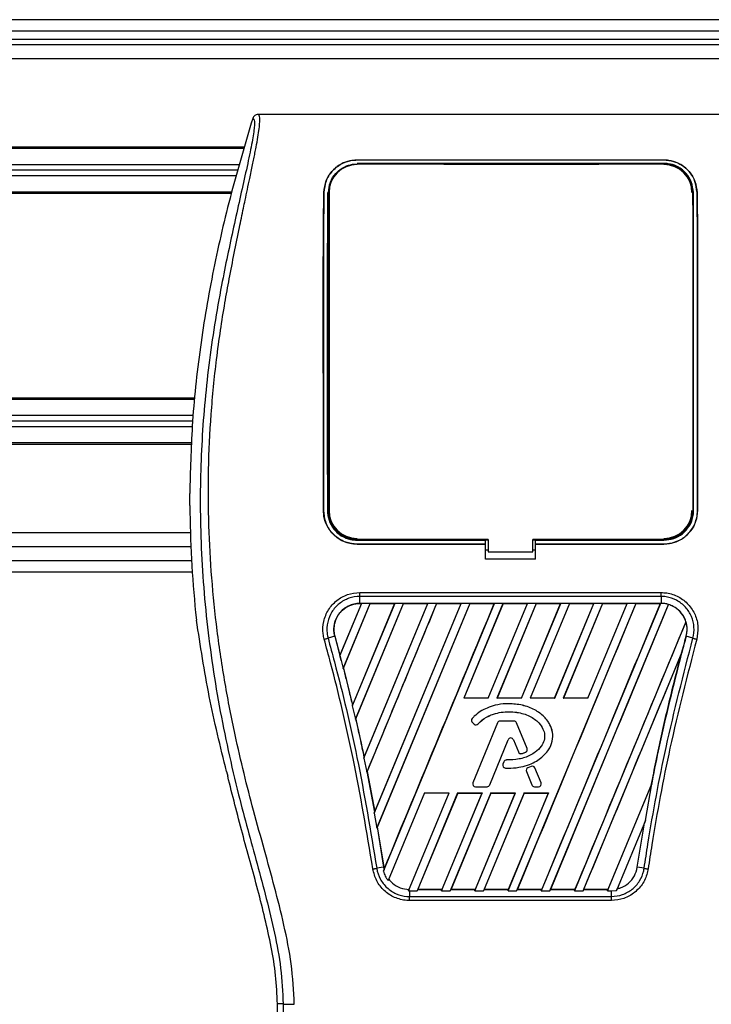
# Model space of a CAD drawing. Header units: millimetres. Extents: x 0 to 420, y 0 to 297.
# Tile 48 of 71: x 196.39 to 203.25, y 229.5 to 239.27. Entities that reach past the tile are written whole.
import ezdxf

# ---------------------------------------------------------------- set-up
doc = ezdxf.new("R2010")
doc.units = ezdxf.units.MM

msp = doc.modelspace()

# ---------------------------------------------------------------- linework, layer by layer
at = {"color": 7, "linetype": 'Continuous', "lineweight": 25}
for p, q in [((220.64587, 239.27439), (59.35413, 239.27439)), ((140.27694, 239.16361), (217.54784, 239.16361)), ((206.52176, 239.02514), (73.47824, 239.02514)), ((140.27694, 239.08053), (217.532, 239.08053)), ((206.52176, 238.88667), (73.47824, 238.88667)), ((203.76676, 238.33278), (198.75293, 238.33278)), ((198.61826, 238.00876), (142.64158, 238.00876)), ((198.6143, 237.99491), (142.64555, 237.99491)), ((198.56834, 237.83428), (185.51364, 237.83428)), ((199.73665, 237.88135), (202.78303, 237.88135)), ((199.73665, 237.88075), (199.73665, 237.88135)), ((202.78303, 237.88075), (199.73665, 237.88075)), ((202.78303, 237.84763), (199.73665, 237.84763)), ((199.97656, 237.84516), (199.77369, 237.84516)), ((199.97656, 237.84516), (199.98069, 237.84129)), ((201.22749, 237.8454), (201.22307, 237.84099)), ((201.22749, 237.8454), (201.2922, 237.8454)), ((201.22749, 237.8454), (201.22749, 237.84099)), ((201.29663, 237.84097), (201.2922, 237.8454)), ((201.2922, 237.84097), (201.2922, 237.8454)), ((202.74599, 237.84516), (202.54312, 237.84516)), ((202.74599, 237.84516), (202.75005, 237.84136)), ((202.78303, 237.88075), (202.78303, 237.88135)), ((198.5525, 237.77889), (185.52116, 237.77889)), ((198.53665, 237.72351), (185.51364, 237.72351)), ((198.4907, 237.56288), (142.76914, 237.56288)), ((198.48677, 237.54903), (142.77308, 237.54903)), ((199.40716, 237.55761), (199.40663, 237.55761)), ((199.45778, 237.55734), (199.45778, 234.40019)), ((203.11252, 237.55761), (203.11305, 237.55761)), ((198.12808, 235.51627), (143.13176, 235.51627)), ((198.12665, 235.50242), (143.13319, 235.50242)), ((198.11015, 235.34179), (185.51364, 235.34179)), ((198.09926, 235.23102), (185.51364, 235.23102)), ((198.10445, 235.28641), (185.52116, 235.28641)), ((198.09339, 235.07039), (143.16645, 235.07039)), ((198.09288, 235.05654), (143.16696, 235.05654)), ((198.07499, 234.44777), (198.07499, 234.56721)), ((199.40229, 234.40018), (199.4018, 234.40018)), ((203.1174, 234.40018), (203.11788, 234.40018)), ((198.07983, 234.17863), (143.18001, 234.17863)), ((198.08723, 234.04016), (143.17261, 234.04016)), ((199.73665, 234.10464), (201.01059, 234.10464)), ((199.73665, 234.06593), (201.01059, 234.06593)), ((199.73665, 234.06593), (199.73665, 234.06545)), ((201.01059, 234.06545), (199.73665, 234.06545)), ((199.77945, 234.10725), (199.9708, 234.10725)), ((201.01059, 234.10706), (201.03829, 234.10706)), ((201.01059, 234.10464), (201.01059, 234.10706)), ((201.01059, 234.06593), (201.01059, 234.10464)), ((201.01059, 234.06545), (201.01059, 234.06593)), ((201.01059, 233.91499), (201.01059, 234.06545)), ((201.03829, 234.11246), (201.03829, 233.9906)), ((201.4814, 233.9906), (201.4814, 234.11246)), ((201.4814, 234.10706), (201.50909, 234.10706)), ((201.50909, 234.10464), (201.50909, 234.10706)), ((201.50909, 234.06593), (201.50909, 234.10464)), ((201.50909, 234.10464), (202.78303, 234.10464)), ((201.50909, 234.06593), (202.78303, 234.06593)), ((201.50909, 234.06545), (201.50909, 234.06593)), ((201.50909, 233.91499), (201.50909, 234.06545)), ((202.78303, 234.06545), (201.50909, 234.06545)), ((202.54888, 234.10725), (202.74024, 234.10725)), ((202.78303, 234.06593), (202.78303, 234.06545)), ((201.01059, 234.01006), (201.03829, 234.01006)), ((201.03829, 233.9906), (201.4814, 233.9906)), ((201.4814, 234.01006), (201.50909, 234.01006)), ((143.1677, 233.90169), (198.09214, 233.90169)), ((201.50909, 233.91499), (201.01059, 233.91499)), ((143.159, 233.79091), (198.10084, 233.79091)), ((199.76411, 233.58511), (202.75557, 233.58511)), ((199.76411, 233.4776), (199.76411, 233.5461)), ((202.75557, 233.5461), (199.76411, 233.5461)), ((202.75557, 233.5461), (202.75557, 233.4776)), ((199.7807, 233.4775), (199.56628, 232.95984)), ((199.77946, 233.47667), (199.56647, 232.96266)), ((199.59911, 232.83209), (199.86645, 233.4775)), ((199.6004, 232.83281), (199.867, 233.47667)), ((200.11044, 233.4775), (199.68901, 232.46009)), ((200.1092, 233.47667), (199.69086, 232.46705)), ((199.71962, 232.32696), (200.19618, 233.4775)), ((199.7225, 232.3314), (200.19674, 233.47667)), ((202.75557, 233.4776), (199.76411, 233.4776)), ((199.76411, 233.47667), (199.76411, 233.4776)), ((199.76411, 233.47667), (199.77946, 233.47667)), ((199.77946, 233.47667), (199.7807, 233.4775)), ((199.86645, 233.4775), (199.7807, 233.4775)), ((199.80376, 231.94106), (200.44018, 233.4775)), ((199.80611, 231.94925), (200.43893, 233.47667)), ((200.52592, 233.4775), (199.83187, 231.80192)), ((199.86645, 233.4775), (199.867, 233.47667)), ((199.867, 233.47667), (200.1092, 233.47667)), ((199.90689, 231.39397), (200.76991, 233.4775)), ((199.91109, 231.40673), (200.76867, 233.47667)), ((200.85566, 233.4775), (199.93139, 231.24611)), ((200.85621, 233.47667), (199.93719, 231.25743)), ((199.99739, 230.8164), (201.09965, 233.4775)), ((200.1092, 233.47667), (200.11044, 233.4775)), ((200.19618, 233.4775), (200.11044, 233.4775)), ((200.19618, 233.4775), (200.19674, 233.47667)), ((200.19674, 233.47667), (200.43893, 233.47667)), ((200.44018, 233.4775), (200.43893, 233.47667)), ((200.52592, 233.4775), (200.44018, 233.4775)), ((200.52648, 233.47667), (200.52592, 233.4775)), ((200.52648, 233.47667), (200.76867, 233.47667)), ((200.76991, 233.4775), (200.76867, 233.47667)), ((200.85566, 233.4775), (200.76991, 233.4775)), ((201.18539, 233.4775), (200.79541, 232.53599)), ((201.18595, 233.47667), (200.79683, 232.53694)), ((200.85621, 233.47667), (200.85566, 233.4775)), ((200.85621, 233.47667), (201.09841, 233.47667)), ((201.03877, 232.53694), (201.42814, 233.47667)), ((201.0394, 232.53599), (201.42939, 233.4775)), ((201.09965, 233.4775), (201.09841, 233.47667)), ((201.18539, 233.4775), (201.09965, 233.4775)), ((201.51513, 233.4775), (201.12515, 232.53599)), ((201.51569, 233.47667), (201.12657, 232.53694)), ((201.18595, 233.47667), (201.18539, 233.4775)), ((201.18595, 233.47667), (201.42814, 233.47667)), ((202.50434, 233.4775), (201.32111, 230.62092)), ((201.3685, 232.53694), (201.75788, 233.47667)), ((201.36914, 232.53599), (201.75913, 233.4775)), ((201.42939, 233.4775), (201.42814, 233.47667)), ((201.51513, 233.4775), (201.42939, 233.4775)), ((201.84487, 233.4775), (201.45488, 232.53599)), ((201.84543, 233.47667), (201.45631, 232.53694)), ((201.51569, 233.47667), (201.51513, 233.4775)), ((201.51569, 233.47667), (201.75788, 233.47667)), ((202.74834, 233.4775), (201.56511, 230.62092)), ((201.65085, 230.62092), (202.8296, 233.46668)), ((201.69824, 232.53694), (202.08762, 233.47667)), ((201.69888, 232.53599), (202.08886, 233.4775)), ((201.75913, 233.4775), (201.75788, 233.47667)), ((201.84487, 233.4775), (201.75913, 233.4775)), ((202.17461, 233.4775), (201.78462, 232.53599)), ((202.17516, 233.47667), (201.78604, 232.53694)), ((201.84543, 233.47667), (201.84487, 233.4775)), ((201.84543, 233.47667), (202.08762, 233.47667)), ((202.02798, 232.53694), (202.41736, 233.47667)), ((202.02861, 232.53599), (202.4186, 233.4775)), ((202.08886, 233.4775), (202.08762, 233.47667)), ((202.17461, 233.4775), (202.08886, 233.4775)), ((202.17516, 233.47667), (202.17461, 233.4775)), ((202.17516, 233.47667), (202.41736, 233.47667)), ((202.4186, 233.4775), (202.41736, 233.47667)), ((202.50434, 233.4775), (202.4186, 233.4775)), ((202.5049, 233.47667), (202.50434, 233.4775)), ((202.5049, 233.47667), (202.74709, 233.47667)), ((202.74709, 233.47667), (202.74834, 233.4775)), ((202.75557, 233.4775), (202.74834, 233.4775)), ((202.75557, 233.4775), (202.75557, 233.4776)), ((202.83008, 233.46566), (202.8296, 233.46668)), ((198.13257, 233.38672), (198.14158, 233.31039)), ((203.00261, 233.2953), (201.89484, 230.62092)), ((203.00261, 233.2953), (203.00169, 233.29535)), ((199.51481, 233.1502), (199.44818, 233.13127)), ((199.51569, 233.15044), (199.51481, 233.1502)), ((199.51481, 233.1502), (199.57912, 232.91107)), ((199.51569, 233.15044), (199.56647, 232.96266)), ((203.00485, 233.15021), (203.00488, 233.1502)), ((203.07151, 233.13127), (203.00488, 233.1502)), ((199.56647, 232.96266), (199.56628, 232.95984)), ((201.98059, 230.62092), (202.96056, 232.9868)), ((202.96056, 232.9868), (202.9562, 232.97389)), ((199.57912, 232.91108), (199.59911, 232.83209)), ((199.59945, 232.83288), (199.59911, 232.83209)), ((199.59945, 232.83288), (199.6004, 232.83281)), ((199.6004, 232.83281), (199.69086, 232.46705)), ((199.68901, 232.46009), (199.69063, 232.46409)), ((199.68901, 232.46009), (199.71962, 232.32696)), ((199.69086, 232.46705), (199.69063, 232.46409)), ((200.79541, 232.53599), (200.79683, 232.53694)), ((201.0394, 232.53599), (200.79541, 232.53599)), ((201.03877, 232.53694), (200.79683, 232.53694)), ((201.03877, 232.53694), (201.0394, 232.53599)), ((201.12515, 232.53599), (201.12657, 232.53694)), ((201.36914, 232.53599), (201.12515, 232.53599)), ((201.3685, 232.53694), (201.12657, 232.53694)), ((201.24146, 232.48067), (201.24146, 232.48077)), ((201.3685, 232.53694), (201.36914, 232.53599)), ((201.45488, 232.53599), (201.45631, 232.53694)), ((201.69888, 232.53599), (201.45488, 232.53599)), ((201.69824, 232.53694), (201.45631, 232.53694)), ((201.69824, 232.53694), (201.69888, 232.53599)), ((201.78462, 232.53599), (201.78604, 232.53694)), ((202.02861, 232.53599), (201.78462, 232.53599)), ((202.02798, 232.53694), (201.78604, 232.53694)), ((202.02798, 232.53694), (202.02861, 232.53599)), ((199.72154, 232.33148), (199.71962, 232.32696)), ((199.72154, 232.33148), (199.7225, 232.3314)), ((200.8787, 232.33255), (200.87863, 232.33261)), ((200.88183, 232.29269), (200.88177, 232.29261)), ((200.88177, 232.29261), (200.89987, 232.27751)), ((200.88183, 232.29269), (200.89993, 232.27759)), ((201.12966, 232.29118), (200.88639, 231.69535)), ((201.12975, 232.29115), (200.88648, 231.69531)), ((200.89993, 232.27759), (200.89987, 232.27751)), ((200.93891, 232.2807), (200.93898, 232.28064)), ((201.12975, 232.29115), (201.12966, 232.29118)), ((201.29408, 232.30862), (201.15562, 232.30862)), ((201.15562, 232.30853), (201.15562, 232.30862)), ((201.29408, 232.30853), (201.15562, 232.30853)), ((201.29408, 232.30853), (201.29408, 232.30862)), ((201.31995, 232.29115), (201.32004, 232.29118)), ((201.42439, 232.03532), (201.31995, 232.29115)), ((201.42448, 232.03536), (201.32004, 232.29118)), ((201.05378, 231.67419), (201.23696, 232.12284)), ((201.05387, 231.67415), (201.23705, 232.12281)), ((201.23696, 232.12284), (201.23705, 232.12281)), ((201.28906, 232.12284), (201.28897, 232.12281)), ((201.28897, 232.12281), (201.33832, 232.00192)), ((201.28906, 232.12284), (201.33841, 232.00196)), ((201.33841, 232.00196), (201.33832, 232.00192)), ((201.37242, 231.98579), (201.37245, 231.98569)), ((201.40916, 231.99892), (201.4092, 231.99883)), ((201.42439, 232.03532), (201.42448, 232.03536)), ((199.80582, 231.94616), (199.80376, 231.94106)), ((199.80376, 231.94106), (199.83187, 231.80192)), ((199.80582, 231.94616), (199.80611, 231.94925)), ((201.19448, 231.90447), (201.18458, 231.88082)), ((201.18467, 231.88078), (201.18458, 231.88082)), ((201.19457, 231.90443), (201.18467, 231.88078)), ((201.19457, 231.90443), (201.19448, 231.90447)), ((201.22033, 231.92158), (201.22033, 231.92168)), ((198.44018, 231.80695), (198.45155, 231.76115)), ((199.83187, 231.80192), (199.83418, 231.80734)), ((199.83418, 231.80734), (199.91074, 231.40351)), ((199.83513, 231.80725), (199.83418, 231.80734)), ((199.83513, 231.80725), (199.91109, 231.40673)), ((201.20883, 231.8421), (201.20882, 231.842)), ((201.41763, 231.80792), (201.41755, 231.80789)), ((201.41755, 231.80789), (201.47215, 231.67415)), ((201.41763, 231.80792), (201.47224, 231.67419)), ((201.46582, 231.85859), (201.43244, 231.84425)), ((201.43248, 231.84416), (201.43244, 231.84425)), ((201.46586, 231.8585), (201.43248, 231.84416)), ((201.46586, 231.8585), (201.46582, 231.85859)), ((201.50276, 231.84339), (201.50285, 231.84342)), ((201.56321, 231.69531), (201.50276, 231.84339)), ((201.5633, 231.69535), (201.50285, 231.84342)), ((200.88648, 231.69531), (200.88639, 231.69535)), ((201.05378, 231.67419), (201.05387, 231.67415)), ((201.47224, 231.67419), (201.47215, 231.67415)), ((201.56321, 231.69531), (201.5633, 231.69535)), ((202.22458, 230.62092), (202.66506, 231.68435)), ((202.60068, 231.3219), (202.66506, 231.68435)), ((202.66506, 231.68435), (202.65798, 231.66741)), ((200.40538, 231.59438), (200.04472, 230.72366)), ((200.24623, 230.6211), (200.64938, 231.59438)), ((200.73512, 231.59438), (200.3319, 230.62092)), ((200.73578, 231.5934), (200.34011, 230.63771)), ((200.40538, 231.59438), (200.64938, 231.59438)), ((200.57589, 230.62092), (200.97911, 231.59438)), ((200.58158, 230.63771), (200.97764, 231.5934)), ((201.06486, 231.59438), (200.66164, 230.62092)), ((201.06552, 231.5934), (200.66985, 230.63771)), ((200.73512, 231.59438), (200.97911, 231.59438)), ((200.73578, 231.5934), (200.73512, 231.59438)), ((200.73578, 231.5934), (200.97764, 231.5934)), ((200.90563, 230.62092), (201.30885, 231.59438)), ((200.91132, 230.63771), (201.30738, 231.5934)), ((200.91235, 231.65681), (201.02791, 231.65681)), ((200.91235, 231.65681), (200.91235, 231.65671)), ((200.91235, 231.65671), (201.02791, 231.65671)), ((200.97911, 231.59438), (200.97764, 231.5934)), ((201.39459, 231.59438), (200.99137, 230.62092)), ((201.39525, 231.5934), (200.99959, 230.63771)), ((201.02791, 231.65681), (201.02791, 231.65671)), ((201.06486, 231.59438), (201.30885, 231.59438)), ((201.06552, 231.5934), (201.06486, 231.59438)), ((201.06552, 231.5934), (201.30738, 231.5934)), ((201.23537, 230.62092), (201.63859, 231.59438)), ((201.24106, 230.63771), (201.63711, 231.5934)), ((201.30885, 231.59438), (201.30738, 231.5934)), ((201.39459, 231.59438), (201.63859, 231.59438)), ((201.39525, 231.5934), (201.39459, 231.59438)), ((201.39525, 231.5934), (201.63711, 231.5934)), ((201.49811, 231.65681), (201.53734, 231.65681)), ((201.49811, 231.65681), (201.49811, 231.65671)), ((201.49811, 231.65671), (201.53734, 231.65671)), ((201.53734, 231.65681), (201.53734, 231.65671)), ((201.63859, 231.59438), (201.63711, 231.5934)), ((202.23027, 230.63771), (202.6571, 231.66767)), ((202.65798, 231.66741), (202.6571, 231.66767)), ((199.91074, 231.40351), (199.90689, 231.39397)), ((199.90689, 231.39397), (199.93139, 231.24611)), ((199.91074, 231.40351), (199.91109, 231.40673)), ((202.60068, 231.3219), (202.31215, 230.62533)), ((202.5193, 230.85698), (202.59004, 231.29593)), ((202.59004, 231.29593), (202.60068, 231.3219)), ((199.93139, 231.24611), (199.93624, 231.25754)), ((199.93624, 231.25754), (200.00038, 230.85698)), ((199.93719, 231.25743), (199.93624, 231.25754)), ((199.93719, 231.25743), (200.00128, 230.85712)), ((200.00038, 230.85698), (199.93202, 230.84581)), ((200.00473, 230.83466), (199.99739, 230.8164)), ((200.00128, 230.85712), (200.00038, 230.85698)), ((200.00038, 230.85698), (200.00473, 230.83466)), ((200.00128, 230.85712), (200.00497, 230.83762)), ((200.00473, 230.83466), (200.00497, 230.83762)), ((202.58766, 230.84581), (202.5193, 230.85698)), ((200.04472, 230.72366), (200.0509, 230.73796)), ((200.25245, 230.63684), (200.24623, 230.6211)), ((200.24623, 230.6211), (200.25593, 230.62092)), ((200.25593, 230.62092), (200.25593, 230.56654)), ((200.25593, 230.62092), (200.3319, 230.62092)), ((200.3319, 230.62092), (200.33878, 230.63682)), ((200.34011, 230.63771), (200.33878, 230.63682)), ((200.33878, 230.63682), (200.58218, 230.63682)), ((200.34011, 230.63771), (200.58158, 230.63771)), ((200.58218, 230.63682), (200.57589, 230.62092)), ((200.57589, 230.62092), (200.66164, 230.62092)), ((200.58218, 230.63682), (200.58158, 230.63771)), ((200.66164, 230.62092), (200.66852, 230.63682)), ((200.66985, 230.63771), (200.66852, 230.63682)), ((200.66852, 230.63682), (200.91192, 230.63682)), ((200.66985, 230.63771), (200.91132, 230.63771)), ((200.91192, 230.63682), (200.90563, 230.62092)), ((200.90563, 230.62092), (200.99137, 230.62092)), ((200.91192, 230.63682), (200.91132, 230.63771)), ((200.99137, 230.62092), (200.99825, 230.63682)), ((200.99959, 230.63771), (200.99825, 230.63682)), ((200.99825, 230.63682), (201.24165, 230.63682)), ((200.99959, 230.63771), (201.24106, 230.63771)), ((201.24165, 230.63682), (201.23537, 230.62092)), ((201.23537, 230.62092), (201.32111, 230.62092)), ((201.24165, 230.63682), (201.24106, 230.63771)), ((201.32111, 230.62092), (201.32799, 230.63682)), ((201.32932, 230.63771), (201.32799, 230.63682)), ((201.32799, 230.63682), (201.57139, 230.63682)), ((201.32932, 230.63771), (201.5708, 230.63771)), ((201.56511, 230.62092), (201.57139, 230.63682)), ((201.56511, 230.62092), (201.65085, 230.62092)), ((201.5708, 230.63771), (201.57139, 230.63682)), ((201.65773, 230.63682), (201.65085, 230.62092)), ((201.65773, 230.63682), (201.65906, 230.63771)), ((201.65773, 230.63682), (201.90113, 230.63682)), ((201.65906, 230.63771), (201.90053, 230.63771)), ((201.89484, 230.62092), (201.90113, 230.63682)), ((201.89484, 230.62092), (201.98059, 230.62092)), ((201.90053, 230.63771), (201.90113, 230.63682)), ((201.98747, 230.63682), (201.98059, 230.62092)), ((201.98747, 230.63682), (201.9888, 230.63771)), ((201.98747, 230.63682), (202.23087, 230.63682)), ((201.9888, 230.63771), (202.23027, 230.63771)), ((202.23087, 230.63682), (202.22458, 230.62092)), ((202.22458, 230.62092), (202.26375, 230.62092)), ((202.23087, 230.63682), (202.23027, 230.63771)), ((202.26375, 230.62092), (202.31215, 230.62533)), ((202.26375, 230.56654), (202.26375, 230.62092)), ((202.31215, 230.62533), (202.31974, 230.64295)), ((202.26375, 230.5266), (200.25592, 230.5266)), ((200.25593, 230.56654), (202.26375, 230.56654)), ((199.00283, 229.49829), (198.94504, 229.49829)), ((198.94504, 228.11712), (198.94504, 229.49829))]:
    msp.add_line(p, q, dxfattribs=at)
at = {"color": 7, "linetype": 'Continuous', "lineweight": 25, "flags": 128}
for points in [[(201.03829, 234.11246), (200.48437, 234.11246), (199.73665, 234.11246)], [(202.78303, 234.11246), (202.47284, 234.11246), (201.4814, 234.11246)]]:
    msp.add_lwpolyline(points, dxfattribs=at)
at = {"color": 7, "linetype": 'Continuous', "lineweight": 25}
for centre, radius, start, end in [((199.73665, 237.55734), 0.27888, 90, 180), ((202.78303, 237.55734), 0.27888, 0, 90), ((199.73665, 234.40019), 0.27888, 180, 270), ((202.78303, 234.40019), 0.27888, 270, 0), ((202.75557, 233.21893), 0.25857, 73.364009, 90), ((202.75557, 233.21893), 0.25857, 344.587332, 17.180089), ((221.71139, 227.99311), 19.4044, 164.587332, 165.087235), ((180.80829, 227.99311), 19.4044, 14.681483, 14.830401), ((200.89973, 232.31414), 0.02804, 138.805903, 230.16689), ((200.89973, 232.31414), 0.02794, 138.805903, 230.16689), ((200.91783, 232.29905), 0.02804, 230.16689, 318.977091), ((200.91783, 232.29905), 0.02794, 230.16689, 318.977091), ((201.15562, 232.28058), 0.02804, 90, 157.790712), ((201.15562, 232.28058), 0.02794, 90, 157.790712), ((201.29408, 232.28058), 0.02804, 22.209291, 90), ((201.29408, 232.28058), 0.02794, 22.209291, 90), ((201.26301, 232.11221), 0.02814, 22.209261, 157.790711), ((201.26301, 232.11221), 0.02804, 22.209261, 157.790711), ((201.36428, 232.01252), 0.02804, 202.209261, 286.934979), ((201.36428, 232.01252), 0.02794, 202.209261, 286.934979), ((201.39852, 232.02476), 0.02794, 292.378703, 22.209291), ((201.39852, 232.02476), 0.02804, 292.378703, 22.209291), ((201.21045, 231.87), 0.02804, 157.290493, 266.671349), ((201.21045, 231.87), 0.02794, 157.290493, 266.671349), ((201.22035, 231.89364), 0.02804, 90.034995, 157.290493), ((201.22035, 231.89364), 0.02794, 90.034995, 157.290493), ((201.44351, 231.81849), 0.02804, 113.245837, 202.209268), ((201.44351, 231.81849), 0.02794, 113.245837, 202.209268), ((201.47689, 231.83282), 0.02804, 22.209257, 113.245837), ((201.47689, 231.83282), 0.02794, 22.209257, 113.245837), ((200.91235, 231.68475), 0.02804, 157.790712, 270), ((200.91235, 231.68475), 0.02794, 157.790712, 270), ((201.02791, 231.68475), 0.02794, 270, 337.790711), ((201.02791, 231.68475), 0.02804, 270, 337.790711), ((201.49811, 231.68475), 0.02804, 202.209268, 270), ((201.49811, 231.68475), 0.02794, 202.209268, 270), ((201.53734, 231.68475), 0.02804, 270, 22.209257), ((201.53734, 231.68475), 0.02794, 270, 22.209257)]:
    msp.add_arc(centre, radius, start, end, dxfattribs=at)
for points, knots in [([(199.11318, 229.49522), (199.10613, 229.62929), (199.09219, 229.89437), (199.01227, 230.28185), (198.9192, 230.65728), (198.81444, 231.03503), (198.70938, 231.41002), (198.61095, 231.79167), (198.51413, 232.21249), (198.42205, 232.6851), (198.3437, 233.20498), (198.28951, 233.72754), (198.25953, 234.26019), (198.25685, 234.80305), (198.28277, 235.35434), (198.32831, 235.81659), (198.37846, 236.18481), (198.42117, 236.45106), (198.46743, 236.70602), (198.5169, 236.95658), (198.55723, 237.15887), (198.58787, 237.30663), (198.60675, 237.39729), (198.62689, 237.49228), (198.64786, 237.59124), (198.66769, 237.68512), (198.68486, 237.76643), (198.69841, 237.83187), (198.71102, 237.89361), (198.72261, 237.9518), (198.73679, 238.02559), (198.75204, 238.11061), (198.76456, 238.19473), (198.77095, 238.25877), (198.77091, 238.30227), (198.76535, 238.3283), (198.75712, 238.33127), (198.75293, 238.33278)], [0, 0, 0, 0, 0.0416065, 0.0822607, 0.1224589, 0.1616664, 0.2038605, 0.2432792, 0.2839298, 0.3378062, 0.3926111, 0.4469834, 0.500736, 0.5580634, 0.6153257, 0.6718893, 0.7021057, 0.7306132, 0.7555393, 0.7824984, 0.8098129, 0.8199097, 0.8308441, 0.8397938, 0.8517874, 0.8646543, 0.8727782, 0.8813003, 0.8891477, 0.8967682, 0.9048894, 0.9206626, 0.9367507, 0.9525373, 0.9679622, 0.9836747, 1, 1, 1, 1]), ([(198.75293, 238.33278), (198.74705, 238.33224), (198.73529, 238.33117), (198.7195, 238.32269), (198.70661, 238.31017), (198.70207, 238.29924), (198.69979, 238.29377)], [0, 0, 0, 0, 0.2496754, 0.4993928, 0.749148, 1, 1, 1, 1]), ([(198.69979, 238.29377), (198.62625, 238.04638), (198.479, 237.551), (198.30378, 236.79252), (198.17169, 236.02135), (198.09189, 235.27734), (198.08032, 234.79114), (198.07499, 234.56721)], [0, 0, 0, 0, 0.2041389, 0.4087775, 0.6153735, 0.8228525, 1, 1, 1, 1]), ([(198.69979, 238.29377), (198.70391, 238.29255), (198.71211, 238.29012), (198.71795, 238.26608), (198.71801, 238.22453), (198.71144, 238.16312), (198.69845, 238.08286), (198.67984, 237.98616), (198.65664, 237.87573), (198.62141, 237.71518), (198.57171, 237.49503), (198.51078, 237.21838), (198.44878, 236.92981), (198.35595, 236.47364), (198.25503, 235.84729), (198.18371, 235.0491), (198.1712, 234.21679), (198.22714, 233.35095), (198.35716, 232.45751), (198.51196, 231.75235), (198.64967, 231.23207), (198.74421, 230.88981), (198.83626, 230.54713), (198.9178, 230.20247), (198.98553, 229.85352), (198.99705, 229.61694), (199.00283, 229.49829)], [0, 0, 0, 0, 0.0154023, 0.0306186, 0.0458978, 0.0611515, 0.0763524, 0.0916759, 0.1069667, 0.1223964, 0.1531196, 0.1841395, 0.2146453, 0.2457555, 0.3295656, 0.4129092, 0.4960821, 0.5895924, 0.6838677, 0.7780859, 0.8151003, 0.8521196, 0.8891029, 0.926018, 0.9628961, 1, 1, 1, 1]), ([(199.40663, 237.55761), (199.41167, 237.59799), (199.42174, 237.6787), (199.48977, 237.78157), (199.58159, 237.84983), (199.67101, 237.87834), (199.71991, 237.88058), (199.73665, 237.88135)], [0, 0, 0, 0, 0.24267, 0.4850883, 0.7318057, 0.908172, 1, 1, 1, 1]), ([(199.73665, 237.88075), (199.7047, 237.878), (199.64092, 237.87252), (199.55405, 237.83089), (199.47882, 237.76541), (199.42092, 237.67259), (199.41177, 237.59616), (199.40716, 237.55761)], [0, 0, 0, 0, 0.1743444, 0.3479637, 0.540069, 0.7679663, 1, 1, 1, 1]), ([(199.45129, 237.55733), (199.45533, 237.59221), (199.46344, 237.66219), (199.52149, 237.7524), (199.60092, 237.81292), (199.67874, 237.83859), (199.72172, 237.84064), (199.73665, 237.84135)], [0, 0, 0, 0, 0.2409648, 0.483375, 0.7285961, 0.9056857, 1, 1, 1, 1]), ([(199.73665, 237.84135), (199.84119, 237.84133), (200.36384, 237.8412), (201.3793, 237.84078), (202.29022, 237.84116), (202.78303, 237.84137)], [0, 0, 0, 0, 0.1029393, 0.5146966, 1, 1, 1, 1]), ([(199.76962, 237.84134), (199.77067, 237.84235), (199.77201, 237.84362), (199.7734, 237.84489), (199.77369, 237.84516)], [0, 0, 0, 0, 0.7876998, 1, 1, 1, 1]), ([(199.77369, 237.84516), (199.77648, 237.84496), (199.78148, 237.8446), (199.78565, 237.84234), (199.78751, 237.84134)], [0, 0, 0, 0, 0.5563152, 1, 1, 1, 1]), ([(199.9626, 237.8413), (199.96285, 237.8415), (199.96548, 237.84354), (199.9706, 237.84485), (199.9752, 237.84509), (199.97656, 237.84516)], [0, 0, 0, 0, 0.0715985, 0.7251144, 1, 1, 1, 1]), ([(202.539, 237.8413), (202.54007, 237.84232), (202.54143, 237.84361), (202.54283, 237.84489), (202.54312, 237.84516)], [0, 0, 0, 0, 0.7900144, 1, 1, 1, 1]), ([(202.54312, 237.84516), (202.54591, 237.84496), (202.55094, 237.84459), (202.55514, 237.84232), (202.55701, 237.84131)], [0, 0, 0, 0, 0.5532652, 1, 1, 1, 1]), ([(202.73211, 237.84135), (202.73234, 237.84154), (202.73495, 237.84356), (202.74004, 237.84485), (202.74463, 237.84509), (202.74599, 237.84516)], [0, 0, 0, 0, 0.0649864, 0.7231566, 1, 1, 1, 1]), ([(202.78303, 237.88135), (202.81525, 237.87857), (202.87957, 237.87301), (202.96713, 237.8307), (203.04246, 237.76439), (203.09964, 237.67142), (203.10857, 237.59561), (203.11305, 237.55761)], [0, 0, 0, 0, 0.1760239, 0.3513633, 0.5446667, 0.7717941, 1, 1, 1, 1]), ([(203.11252, 237.55761), (203.10745, 237.59805), (203.09732, 237.67889), (203.029, 237.78176), (202.93714, 237.84964), (202.84793, 237.8778), (202.79959, 237.88), (202.78303, 237.88075)], [0, 0, 0, 0, 0.2435251, 0.486787, 0.7352137, 0.9093266, 1, 1, 1, 1]), ([(203.07618, 237.55734), (203.07194, 237.59345), (203.06346, 237.66566), (203.00313, 237.75802), (202.92118, 237.81938), (202.84154, 237.84493), (202.79793, 237.84694), (202.78303, 237.84763)], [0, 0, 0, 0, 0.2434329, 0.4866743, 0.7321625, 0.9084465, 1, 1, 1, 1]), ([(202.78303, 237.84137), (202.81058, 237.83897), (202.865, 237.83424), (202.93986, 237.79847), (203.00484, 237.74213), (203.05641, 237.66036), (203.06429, 237.59266), (203.0684, 237.55734)], [0, 0, 0, 0, 0.1733458, 0.3424433, 0.5326111, 0.7561077, 1, 1, 1, 1]), ([(199.4018, 234.40018), (199.40166, 234.82403), (199.40143, 235.56184), (199.40086, 236.36632), (199.40099, 236.81352), (199.40138, 237.01507), (199.4026, 237.21576), (199.4044, 237.39753), (199.40596, 237.50936), (199.40663, 237.55761)], [0, 0, 0, 0, 0.3999906, 0.6962732, 0.7591695, 0.8220145, 0.8864876, 0.9510188, 1, 1, 1, 1]), ([(199.40716, 237.55761), (199.40579, 237.45479), (199.40302, 237.246), (199.40147, 236.91908), (199.4014, 236.59693), (199.40153, 236.17865), (199.40191, 235.44638), (199.40213, 234.81865), (199.40229, 234.40018)], [0, 0, 0, 0, 0.1036145, 0.2103949, 0.3089289, 0.4076272, 0.6050952, 1, 1, 1, 1]), ([(199.44351, 237.55734), (199.44282, 237.45449), (199.44142, 237.24564), (199.44063, 236.91867), (199.44061, 236.59654), (199.44068, 236.17834), (199.44085, 235.4462), (199.44097, 234.81858), (199.44105, 234.40019)], [0, 0, 0, 0, 0.1036453, 0.2104568, 0.308984, 0.4076746, 0.6051268, 1, 1, 1, 1]), ([(199.44887, 234.40019), (199.44885, 234.50473), (199.44876, 235.02742), (199.44862, 235.75916), (199.44842, 236.45402), (199.44846, 236.79827), (199.44864, 237.00273), (199.44924, 237.20645), (199.45014, 237.39236), (199.45094, 237.50708), (199.45129, 237.55733)], [0, 0, 0, 0, 0.0986626, 0.4933132, 0.6906392, 0.7544525, 0.8182172, 0.8835847, 0.9490068, 1, 1, 1, 1]), ([(203.0684, 237.55734), (203.06904, 237.46006), (203.07021, 237.28413), (203.07102, 237.01497), (203.07132, 236.67518), (203.07114, 236.11118), (203.07099, 235.32369), (203.07087, 234.70802), (203.07081, 234.40019)], [0, 0, 0, 0, 0.0979851, 0.177199, 0.2565766, 0.4188669, 0.7094334, 1, 1, 1, 1]), ([(203.07864, 234.40019), (203.07871, 234.81949), (203.07884, 235.49422), (203.07903, 236.29653), (203.0791, 236.74435), (203.07885, 237.00066), (203.07817, 237.2558), (203.07697, 237.43679), (203.07618, 237.55734)], [0, 0, 0, 0, 0.39569177, 0.63673231, 0.75729188, 0.81812006, 0.8788623, 1, 1, 1, 1]), ([(203.1174, 234.40018), (203.11754, 234.81958), (203.1178, 235.55531), (203.11832, 236.42176), (203.11822, 236.93911), (203.11669, 237.20329), (203.11488, 237.38885), (203.11326, 237.50466), (203.11252, 237.55761)], [0, 0, 0, 0, 0.3956174, 0.694002, 0.8184956, 0.8823143, 0.9461903, 1, 1, 1, 1]), ([(203.11305, 237.55761), (203.1144, 237.45504), (203.11715, 237.24687), (203.11869, 236.92093), (203.11877, 236.59917), (203.11864, 236.18047), (203.11826, 235.44745), (203.11803, 234.81908), (203.11788, 234.40018)], [0, 0, 0, 0, 0.1032014, 0.209437, 0.3080887, 0.4069063, 0.6046146, 1, 1, 1, 1]), ([(198.07499, 234.44777), (198.07817, 234.27079), (198.08454, 233.91641), (198.11654, 233.56343), (198.13257, 233.38672)], [0, 0, 0, 0, 0.4994117, 1, 1, 1, 1]), ([(199.73665, 234.06545), (199.69901, 234.06915), (199.62373, 234.07655), (199.52337, 234.13428), (199.44763, 234.21926), (199.40753, 234.31339), (199.40343, 234.37555), (199.4018, 234.40018)], [0, 0, 0, 0, 0.214717, 0.4294309, 0.6442462, 0.859057, 1, 1, 1, 1]), ([(199.40229, 234.40018), (199.406, 234.36259), (199.41342, 234.28741), (199.47111, 234.18724), (199.55597, 234.11165), (199.64996, 234.07163), (199.71204, 234.06755), (199.73665, 234.06593)], [0, 0, 0, 0, 0.21475926, 0.42951945, 0.64419924, 0.85896194, 1, 1, 1, 1]), ([(199.44105, 234.40019), (199.44432, 234.36695), (199.45087, 234.30049), (199.50186, 234.21191), (199.57688, 234.14507), (199.65999, 234.10967), (199.71489, 234.10607), (199.73665, 234.10464)], [0, 0, 0, 0, 0.2147347, 0.4294696, 0.6441983, 0.8589152, 1, 1, 1, 1]), ([(199.44887, 234.40019), (199.4511, 234.37327), (199.45601, 234.314), (199.49809, 234.23005), (199.5674, 234.16103), (199.65114, 234.11945), (199.71003, 234.11464), (199.73665, 234.11246)], [0, 0, 0, 0, 0.1789442, 0.3940135, 0.6085392, 0.8229777, 1, 1, 1, 1]), ([(203.07081, 234.40019), (203.06858, 234.37327), (203.06367, 234.314), (203.02159, 234.23005), (202.95229, 234.16103), (202.86854, 234.11945), (202.80966, 234.11464), (202.78303, 234.11246)], [0, 0, 0, 0, 0.1789442, 0.3940135, 0.6085391, 0.8229777, 1, 1, 1, 1]), ([(202.78303, 234.10464), (202.81626, 234.1079), (202.88272, 234.11444), (202.97131, 234.1654), (203.03816, 234.2404), (203.07358, 234.3235), (203.0772, 234.37841), (203.07864, 234.40019)], [0, 0, 0, 0, 0.2147038, 0.4294073, 0.6441163, 0.8588365, 1, 1, 1, 1]), ([(202.78303, 234.06593), (202.82062, 234.06963), (202.8958, 234.07702), (202.99597, 234.13467), (203.07161, 234.21948), (203.11167, 234.31347), (203.11577, 234.37557), (203.1174, 234.40018)], [0, 0, 0, 0, 0.214724, 0.4294492, 0.6440876, 0.8589434, 1, 1, 1, 1]), ([(203.11788, 234.40018), (203.11417, 234.36254), (203.10674, 234.28725), (203.04896, 234.18691), (202.96394, 234.1112), (202.8698, 234.07114), (202.80765, 234.06706), (202.78303, 234.06545)], [0, 0, 0, 0, 0.2147482, 0.4294936, 0.6443381, 0.859135, 1, 1, 1, 1]), ([(199.77945, 234.10725), (199.77793, 234.10857), (199.77594, 234.1103), (199.77405, 234.11204), (199.7736, 234.11246)], [0, 0, 0, 0, 0.7600897, 1, 1, 1, 1]), ([(199.79506, 234.11246), (199.79323, 234.1112), (199.78857, 234.10799), (199.78289, 234.10753), (199.77945, 234.10725)], [0, 0, 0, 0, 0.3945836, 1, 1, 1, 1]), ([(199.9708, 234.10725), (199.96765, 234.10749), (199.96195, 234.10795), (199.95718, 234.11106), (199.95504, 234.11246)], [0, 0, 0, 0, 0.5523683, 1, 1, 1, 1]), ([(199.97664, 234.11246), (199.97601, 234.11187), (199.97413, 234.11014), (199.97213, 234.1084), (199.9708, 234.10725)], [0, 0, 0, 0, 0.3371478, 1, 1, 1, 1]), ([(202.54888, 234.10725), (202.54736, 234.10857), (202.54537, 234.1103), (202.54349, 234.11204), (202.54303, 234.11246)], [0, 0, 0, 0, 0.7600915, 1, 1, 1, 1]), ([(202.5645, 234.11246), (202.56266, 234.1112), (202.55801, 234.10799), (202.55232, 234.10753), (202.54888, 234.10725)], [0, 0, 0, 0, 0.3945827, 1, 1, 1, 1]), ([(202.74024, 234.10725), (202.73709, 234.10749), (202.73138, 234.10795), (202.72661, 234.11106), (202.72447, 234.11246)], [0, 0, 0, 0, 0.5523698, 1, 1, 1, 1]), ([(202.74608, 234.11246), (202.74544, 234.11187), (202.74356, 234.11014), (202.74156, 234.1084), (202.74024, 234.10725)], [0, 0, 0, 0, 0.3371448, 1, 1, 1, 1]), ([(199.41022, 233.12069), (199.4061, 233.1389), (199.39289, 233.19722), (199.39942, 233.30026), (199.44678, 233.41643), (199.5304, 233.50965), (199.64025, 233.57293), (199.72282, 233.58105), (199.76411, 233.58511)], [0, 0, 0, 0, 0.0832071, 0.2665167, 0.4498454, 0.6332, 0.8165872, 1, 1, 1, 1]), ([(199.76411, 233.5461), (199.76411, 233.5461), (199.7274, 233.5461), (199.65339, 233.53353), (199.55535, 233.47911), (199.48078, 233.39527), (199.43819, 233.29156), (199.43346, 233.19982), (199.44375, 233.14732), (199.44818, 233.13127), (199.44818, 233.13127)], [0, 0, 0, 0, 0.0000055, 0.1834583, 0.3668775, 0.5502427, 0.7335551, 0.916819, 0.9999945, 1, 1, 1, 1]), ([(202.75557, 233.58511), (202.77425, 233.58424), (202.83403, 233.58147), (202.93168, 233.5478), (203.0311, 233.47128), (203.09878, 233.36594), (203.13061, 233.24327), (203.11651, 233.16154), (203.10946, 233.12067)], [0, 0, 0, 0, 0.08333741, 0.26669078, 0.45002272, 0.63333664, 0.81664971, 1, 1, 1, 1]), ([(203.07151, 233.13127), (203.07151, 233.13127), (203.08126, 233.16662), (203.08883, 233.24124), (203.06249, 233.35015), (203.00155, 233.44434), (202.91291, 233.51303), (202.82567, 233.54204), (202.77225, 233.5461), (202.75557, 233.5461), (202.75557, 233.5461)], [0, 0, 0, 0, 0.0000055, 0.1832742, 0.3665623, 0.5498794, 0.7332389, 0.9166359, 0.9999945, 1, 1, 1, 1]), ([(199.76411, 233.4776), (199.74448, 233.4763), (199.70478, 233.47368), (199.6491, 233.45294), (199.59853, 233.42066), (199.5586, 233.37938), (199.52696, 233.32783), (199.50735, 233.26813), (199.50294, 233.20547), (199.51127, 233.16668), (199.51481, 233.1502)], [0, 0, 0, 0, 0.1237655, 0.2503736, 0.3703256, 0.5005035, 0.6094744, 0.7500718, 0.8937812, 1, 1, 1, 1]), ([(199.51569, 233.15044), (199.51315, 233.16128), (199.50405, 233.20023), (199.50676, 233.27064), (199.53429, 233.34267), (199.57987, 233.40383), (199.64102, 233.45078), (199.70945, 233.47417), (199.75121, 233.47608), (199.76411, 233.47667)], [0, 0, 0, 0, 0.0706224, 0.2538188, 0.4370182, 0.5516914, 0.7348755, 0.9180598, 1, 1, 1, 1]), ([(200.52648, 233.47667), (200.39776, 233.16579), (200.16735, 232.60931), (199.93686, 232.05284), (199.83513, 231.80725)], [0, 0, 0, 0, 0.55865056, 1, 1, 1, 1]), ([(200.00497, 230.83762), (200.18721, 231.27746), (200.55169, 232.15714), (200.91617, 233.03682), (201.09841, 233.47667)], [0, 0, 0, 0, 0.4999993, 1, 1, 1, 1]), ([(202.5049, 233.47667), (202.30895, 233.00351), (201.91706, 232.05719), (201.52524, 231.11087), (201.32932, 230.63771)], [0, 0, 0, 0, 0.5000012, 1, 1, 1, 1]), ([(202.74709, 233.47667), (202.55106, 233.0035), (202.15898, 232.05715), (201.76686, 231.11085), (201.5708, 230.63771)], [0, 0, 0, 0, 0.50000118, 1, 1, 1, 1]), ([(201.65906, 230.63771), (201.85421, 231.10903), (202.24452, 232.05168), (202.63489, 232.99433), (202.83008, 233.46566)], [0, 0, 0, 0, 0.4999948, 1, 1, 1, 1]), ([(203.00488, 233.1502), (203.00882, 233.16929), (203.01687, 233.20826), (203.01166, 233.26858), (202.99326, 233.32695), (202.96203, 233.37848), (202.92029, 233.42124), (202.8707, 233.45292), (202.81466, 233.47368), (202.77527, 233.47629), (202.75557, 233.4776)], [0, 0, 0, 0, 0.1226685, 0.2503669, 0.3773233, 0.5066033, 0.6272913, 0.7516804, 0.8758155, 1, 1, 1, 1]), ([(203.00169, 233.29535), (202.99867, 233.30407), (202.98618, 233.34006), (202.94827, 233.39689), (202.88865, 233.4442), (202.84578, 233.45991), (202.83008, 233.46566)], [0, 0, 0, 0, 0.1103691, 0.4554647, 0.8005267, 1, 1, 1, 1]), ([(198.44018, 231.80695), (198.37913, 232.05503), (198.25683, 232.552), (198.18004, 233.05732), (198.14158, 233.31039)], [0, 0, 0, 0, 0.4991859, 1, 1, 1, 1]), ([(203.00169, 233.29535), (202.81819, 232.85239), (202.45117, 231.96648), (202.08408, 231.08063), (201.90053, 230.63771)], [0, 0, 0, 0, 0.50000151, 1, 1, 1, 1]), ([(202.65798, 231.66741), (202.67422, 231.74992), (202.70679, 231.91545), (202.75921, 232.16042), (202.81454, 232.40478), (202.87228, 232.64483), (202.93539, 232.89421), (202.98074, 233.06127), (203.00488, 233.1502)], [0, 0, 0, 0, 0.165626, 0.3322637, 0.4933703, 0.6590619, 0.8185207, 1, 1, 1, 1]), ([(199.89308, 230.83976), (199.83211, 231.20678), (199.71793, 231.89396), (199.53769, 232.651), (199.43146, 233.04241), (199.41022, 233.12069)], [0, 0, 0, 0, 0.4783741, 0.8956847, 1, 1, 1, 1]), ([(199.44818, 233.13127), (199.46946, 233.05283), (199.5759, 232.66058), (199.75643, 231.90202), (199.87089, 231.21349), (199.93202, 230.84581)], [0, 0, 0, 0, 0.1043199, 0.5216962, 1, 1, 1, 1]), ([(202.58766, 230.84581), (202.60001, 230.92618), (202.66177, 231.32813), (202.80399, 232.0948), (202.97842, 232.77061), (203.07151, 233.13127)], [0, 0, 0, 0, 0.10437784, 0.52202684, 1, 1, 1, 1]), ([(203.10946, 233.12067), (203.01653, 232.7608), (202.84238, 232.08636), (202.70056, 231.32121), (202.63892, 230.92), (202.6266, 230.83978)], [0, 0, 0, 0, 0.4778978, 0.8956147, 1, 1, 1, 1]), ([(203.07151, 233.13127), (203.07412, 233.13053), (203.07936, 233.12904), (203.08878, 233.12641), (203.0989, 233.12359), (203.10594, 233.12164), (203.10946, 233.12067)], [0, 0, 0, 0, 0.25, 0.4999999, 0.75, 1, 1, 1, 1]), ([(201.9888, 230.63771), (202.14999, 231.02706), (202.47239, 231.8058), (202.79493, 232.58452), (202.9562, 232.97389)], [0, 0, 0, 0, 0.49998744, 1, 1, 1, 1]), ([(202.9562, 232.97389), (202.87554, 232.65387), (202.76633, 232.22056), (202.67974, 231.78227), (202.6571, 231.66767)], [0, 0, 0, 0, 0.73854797, 1, 1, 1, 1]), ([(199.59945, 232.83288), (199.60985, 232.79218), (199.62992, 232.71367), (199.66035, 232.59074), (199.68002, 232.50844), (199.69063, 232.46409)], [0, 0, 0, 0, 0.3317327, 0.6399582, 1, 1, 1, 1]), ([(201.24146, 232.48077), (201.23259, 232.48063), (201.18813, 232.47994), (201.11541, 232.46912), (201.00635, 232.43356), (200.92752, 232.38537), (200.88586, 232.34042), (200.87863, 232.33261)], [0, 0, 0, 0, 0.0660895, 0.3315654, 0.5433039, 0.9206958, 1, 1, 1, 1]), ([(201.24146, 232.48067), (201.23259, 232.48053), (201.18813, 232.47984), (201.11541, 232.46902), (201.00637, 232.43346), (200.92757, 232.38528), (200.88593, 232.34035), (200.8787, 232.33255)], [0, 0, 0, 0, 0.06610308, 0.33163384, 0.54336895, 0.92075075, 1, 1, 1, 1]), ([(201.20882, 231.842), (201.21768, 231.8416), (201.26209, 231.8396), (201.33656, 231.8452), (201.42625, 231.86742), (201.49926, 231.89896), (201.55761, 231.93617), (201.60303, 231.97759), (201.64629, 232.03243), (201.68047, 232.10667), (201.68166, 232.1953), (201.65885, 232.26188), (201.62837, 232.31227), (201.58194, 232.36678), (201.51686, 232.41376), (201.44185, 232.44742), (201.35553, 232.47406), (201.28745, 232.47806), (201.24146, 232.48077)], [0, 0, 0, 0, 0.02164852, 0.10856956, 0.18114399, 0.24640746, 0.30191158, 0.34940667, 0.39578704, 0.47203869, 0.54418643, 0.60641958, 0.64144693, 0.68756284, 0.78047139, 0.83427928, 0.88806014, 1, 1, 1, 1]), ([(201.20883, 231.8421), (201.21768, 231.8417), (201.26209, 231.8397), (201.33656, 231.8453), (201.42623, 231.86752), (201.49922, 231.89905), (201.55756, 231.93625), (201.60297, 231.97767), (201.64621, 232.03249), (201.68037, 232.1067), (201.68156, 232.1953), (201.65876, 232.26185), (201.62829, 232.31222), (201.58187, 232.36671), (201.5168, 232.41368), (201.44182, 232.44733), (201.35552, 232.47396), (201.28744, 232.47797), (201.24146, 232.48067)], [0, 0, 0, 0, 0.021654, 0.108597, 0.1811744, 0.2464393, 0.3019418, 0.3494353, 0.3958126, 0.4720538, 0.5441906, 0.6064137, 0.6414373, 0.6875521, 0.7804583, 0.8342673, 0.8880492, 1, 1, 1, 1]), ([(200.93891, 232.2807), (200.94494, 232.28722), (200.97474, 232.31942), (201.02743, 232.35322), (201.09993, 232.38207), (201.1928, 232.40365), (201.29459, 232.4028), (201.38889, 232.38224), (201.46567, 232.35239), (201.53614, 232.30283), (201.58344, 232.23542), (201.60253, 232.1744), (201.59656, 232.11316), (201.56505, 232.05052), (201.51329, 232.0036), (201.44092, 231.95653), (201.34321, 231.92561), (201.26216, 231.92296), (201.22033, 231.92158)], [0, 0, 0, 0, 0.0204815, 0.1012371, 0.1411481, 0.2005339, 0.3202598, 0.3720973, 0.4227446, 0.5098339, 0.5661373, 0.6101353, 0.6545125, 0.7046097, 0.7684411, 0.8131858, 0.9035777, 1, 1, 1, 1]), ([(200.93898, 232.28064), (200.94501, 232.28716), (200.97481, 232.31935), (201.02749, 232.35314), (201.09997, 232.38198), (201.19283, 232.40355), (201.29459, 232.4027), (201.38887, 232.38214), (201.46563, 232.35231), (201.53607, 232.30276), (201.58335, 232.23538), (201.60243, 232.17439), (201.59647, 232.11319), (201.56497, 232.05058), (201.51323, 232.00368), (201.44088, 231.95662), (201.3432, 231.92571), (201.26216, 231.92305), (201.22033, 231.92168)], [0, 0, 0, 0, 0.0204876, 0.10124655, 0.14115925, 0.20055111, 0.32028904, 0.37212729, 0.42277659, 0.50986507, 0.56615707, 0.61014236, 0.65450704, 0.70459387, 0.7684171, 0.81316291, 0.90355695, 1, 1, 1, 1]), ([(199.72154, 232.33148), (199.73596, 232.26787), (199.76504, 232.13965), (199.79215, 232.01099), (199.80582, 231.94616)], [0, 0, 0, 0, 0.4960575, 1, 1, 1, 1]), ([(199.7225, 232.3314), (199.74649, 232.22474), (199.77511, 232.09751), (199.8018, 231.96987), (199.80611, 231.94925)], [0, 0, 0, 0, 0.8384081, 1, 1, 1, 1]), ([(201.37242, 231.98579), (201.37665, 231.98712), (201.38497, 231.98974), (201.39722, 231.99413), (201.40518, 231.99732), (201.40916, 231.99892)], [0, 0, 0, 0, 0.340666, 0.67017272, 1, 1, 1, 1]), ([(201.37245, 231.98569), (201.37668, 231.98703), (201.385, 231.98965), (201.39725, 231.99404), (201.40521, 231.99723), (201.4092, 231.99883)], [0, 0, 0, 0, 0.3405858, 0.6701326, 1, 1, 1, 1]), ([(198.94504, 229.49829), (198.94114, 229.5932), (198.93333, 229.78316), (198.86798, 230.16181), (198.75447, 230.63215), (198.59437, 231.19361), (198.49916, 231.57197), (198.45155, 231.76115)], [0, 0, 0, 0, 0.1226487, 0.2454767, 0.4957363, 0.7478713, 1, 1, 1, 1]), ([(200.25592, 230.5266), (200.24699, 230.52681), (200.19701, 230.52796), (200.1065, 230.55083), (200.00213, 230.61951), (199.92335, 230.719), (199.90317, 230.79951), (199.89308, 230.83976)], [0, 0, 0, 0, 0.0515719, 0.2884831, 0.5255349, 0.7627603, 1, 1, 1, 1]), ([(199.93202, 230.84581), (199.93202, 230.8458), (199.93745, 230.80951), (199.9608, 230.73819), (200.02906, 230.64932), (200.12277, 230.58798), (200.20338, 230.56816), (200.24796, 230.56655), (200.25593, 230.56654), (200.25593, 230.56654)], [0, 0, 0, 0, 0.0000072, 0.2373779, 0.4746162, 0.7116191, 0.9484337, 0.9999928, 1, 1, 1, 1]), ([(199.99739, 230.8164), (200.00291, 230.80006), (200.01414, 230.76684), (200.03441, 230.73822), (200.04472, 230.72366)], [0, 0, 0, 0, 0.4916782, 1, 1, 1, 1]), ([(202.26375, 230.56654), (202.26375, 230.56654), (202.30036, 230.56655), (202.37416, 230.57906), (202.472, 230.6333), (202.54656, 230.71683), (202.57822, 230.79375), (202.58646, 230.83779), (202.58766, 230.8458), (202.58766, 230.84581)], [0, 0, 0, 0, 0.0000072, 0.236697, 0.4734509, 0.7103734, 0.9475589, 0.9999928, 1, 1, 1, 1]), ([(202.6266, 230.83978), (202.62506, 230.83084), (202.61653, 230.78139), (202.58049, 230.69512), (202.49726, 230.60203), (202.38744, 230.53877), (202.30498, 230.53066), (202.26375, 230.5266)], [0, 0, 0, 0, 0.052396, 0.2895037, 0.5264141, 0.7632194, 1, 1, 1, 1]), ([(202.31974, 230.64296), (202.33119, 230.646), (202.37211, 230.65689), (202.43562, 230.69559), (202.49629, 230.76749), (202.51163, 230.82715), (202.5193, 230.85698)], [0, 0, 0, 0, 0.1145462, 0.4096455, 0.704796, 1, 1, 1, 1]), ([(202.58766, 230.84581), (202.59035, 230.84537), (202.59572, 230.84451), (202.60539, 230.843), (202.61577, 230.84141), (202.62299, 230.84032), (202.6266, 230.83978)], [0, 0, 0, 0, 0.25, 0.5, 0.75, 1, 1, 1, 1]), ([(200.0509, 230.73796), (200.06252, 230.72464), (200.09419, 230.68835), (200.16327, 230.64711), (200.22311, 230.64022), (200.25245, 230.63684)], [0, 0, 0, 0, 0.2281145, 0.6214095, 1, 1, 1, 1]), ([(199.00283, 229.49829), (199.00244, 229.34895), (199.00164, 229.04522), (199.00007, 228.58216), (198.99822, 228.11096), (198.9962, 227.65733), (198.9941, 227.22688), (198.99249, 226.91915), (198.99137, 226.71277), (198.99079, 226.60644), (198.99019, 226.49805), (198.98957, 226.38763), (198.98893, 226.27516), (198.98828, 226.16238), (198.98759, 226.04321), (198.98682, 225.91153), (198.98592, 225.7595), (198.98491, 225.58713), (198.98381, 225.40237), (198.9826, 225.19745), (198.98122, 224.97701), (198.97946, 224.74192), (198.97715, 224.51989), (198.97387, 224.31649), (198.96921, 224.13261), (198.96234, 223.96042), (198.95426, 223.82022), (198.94611, 223.70324), (198.93858, 223.60824), (198.93198, 223.52646), (198.92555, 223.474), (198.9206, 223.45226), (198.91646, 223.44151), (198.91308, 223.4361), (198.90951, 223.43326), (198.90707, 223.43324), (198.90582, 223.43324)], [0, 0, 0, 0, 0.06946876, 0.14129082, 0.21546943, 0.28878046, 0.35249328, 0.41592792, 0.43212319, 0.44863682, 0.46546884, 0.48261925, 0.50008806, 0.51787528, 0.53516899, 0.55562395, 0.57924015, 0.60601761, 0.63595633, 0.6653451, 0.70151587, 0.73871879, 0.77505525, 0.80544439, 0.8348007, 0.86386977, 0.89313471, 0.91269266, 0.93347159, 0.95287654, 0.9643483, 0.97519881, 0.98089522, 0.9869973, 0.99335869, 1, 1, 1, 1]), ([(199.00283, 229.49829), (199.00536, 229.49792), (199.0106, 229.49716), (199.03667, 229.49616), (199.07256, 229.49544), (199.09997, 229.49529), (199.11318, 229.49522)], [0, 0, 0, 0, 0.2412015, 0.5, 0.7587985, 1, 1, 1, 1])]:
    msp.add_open_spline(points, degree=3, knots=knots, dxfattribs=at)
for points in [[(199.76411, 233.5461), (199.76411, 233.54879), (199.76411, 233.55416), (199.76411, 233.56384), (199.76411, 233.57424), (199.76411, 233.58148), (199.76411, 233.58511)], [(202.75557, 233.5461), (202.75557, 233.54879), (202.75557, 233.55416), (202.75557, 233.56384), (202.75557, 233.57424), (202.75557, 233.58148), (202.75557, 233.58511)], [(199.41022, 233.12069), (199.41374, 233.12166), (199.42078, 233.1236), (199.4309, 233.12641), (199.44032, 233.12905), (199.44556, 233.13053), (199.44818, 233.13127)], [(199.89308, 230.83976), (199.8967, 230.84031), (199.90392, 230.84139), (199.9143, 230.84299), (199.92397, 230.8445), (199.92934, 230.84537), (199.93202, 230.84581)], [(200.25592, 230.5266), (200.25593, 230.53029), (200.25593, 230.53767), (200.25593, 230.54831), (200.25593, 230.55825), (200.25593, 230.56378), (200.25593, 230.56654)], [(202.26375, 230.5266), (202.26375, 230.53029), (202.26375, 230.53767), (202.26375, 230.54831), (202.26375, 230.55825), (202.26375, 230.56378), (202.26375, 230.56654)]]:
    msp.add_open_spline(points, degree=3, dxfattribs=at)

doc.saveas('drawing.dxf')
